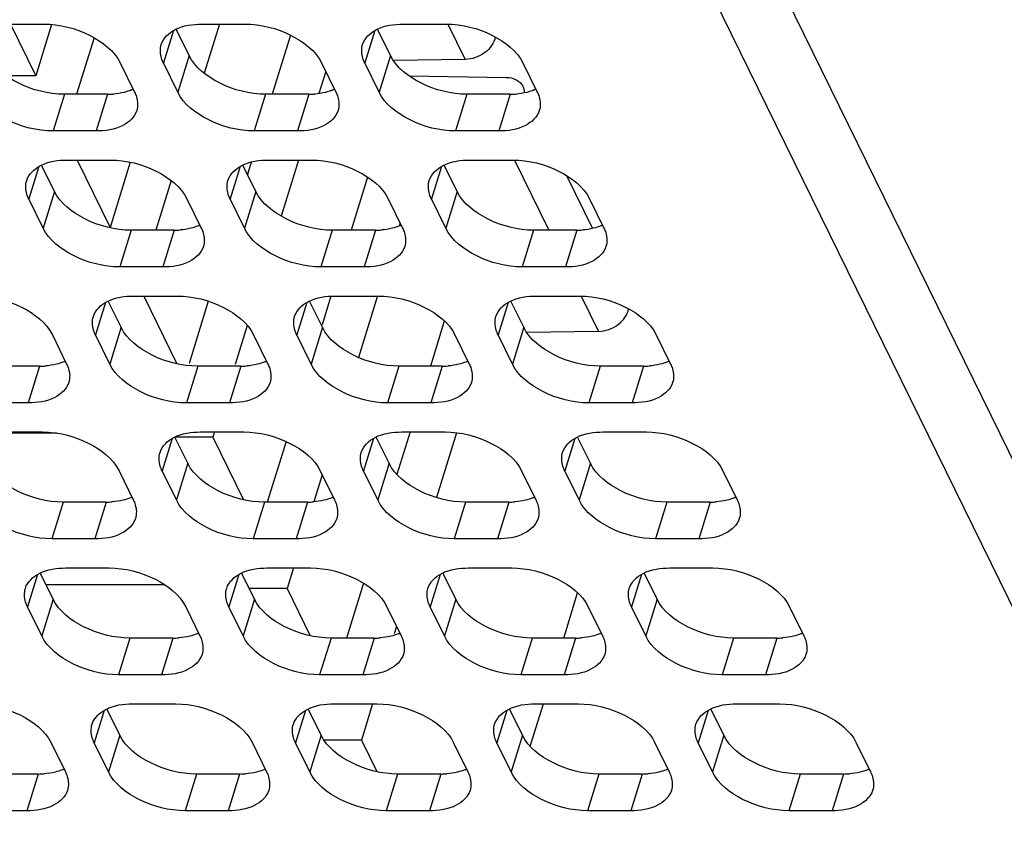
# Model space of a CAD drawing. Header units: millimetres. Extents: x 0 to 420, y 0 to 297.
# Tile 123 of 180: x 174 to 184, y 139 to 147. Entities that reach past the tile are written whole.
import ezdxf

# ---------------------------------------------------------------- set-up
doc = ezdxf.new("R2010")
doc.units = ezdxf.units.MM
doc.header["$LTSCALE"] = 23.1
doc.layers.get('0').update_dxf_attribs({"linetype": 'CONTINUOUS'})
doc.layers.add('ASSI', color=7, linetype='CONTINUOUS')

msp = doc.modelspace()

# ---------------------------------------------------------------- linework, layer by layer
at = {"color": 7, "linetype": 'CONTINUOUS'}
for p, q in [((174.210667, 146.708706), (174.454632, 146.211559)), ((174.607088, 146.704906), (174.454632, 146.211559)), ((176.218976, 146.708706), (176.073581, 146.23821)), ((175.015282, 146.57797), (174.84766, 146.035547)), ((176.902177, 146.60298), (176.726827, 146.035547)), ((178.581545, 146.369319), (177.891913, 146.359391)), ((174.454632, 146.211559), (174.174671, 146.211559)), ((177.241743, 146.253965), (177.176345, 146.042337)), ((178.043794, 146.211099), (178.975888, 146.19756)), ((174.851255, 145.403325), (175.16843, 144.756992)), ((175.361824, 145.382814), (175.16843, 144.756992)), ((176.525364, 145.383614), (176.488906, 145.265634)), ((176.978876, 145.403325), (176.81272, 144.865644)), ((177.644048, 145.239258), (177.486727, 144.730166)), ((175.754843, 145.206772), (175.607561, 144.730166)), ((177.955541, 144.799398), (177.946546, 144.770289)), ((175.491843, 144.097944), (175.810962, 143.447649)), ((177.290857, 144.096331), (177.205721, 143.820831)), ((177.739504, 144.1003), (177.556575, 143.508343)), ((176.112694, 144.048213), (175.927941, 143.450351)), ((176.487864, 143.814409), (176.372489, 143.441058)), ((178.380458, 143.857863), (178.246627, 143.424785)), ((174.660787, 142.780646), (174.104783, 142.780646)), ((176.172089, 142.792563), (176.156765, 142.742975)), ((178.051255, 142.792563), (177.925601, 142.385944)), ((178.496454, 142.785374), (178.304328, 142.163653)), ((176.156765, 142.742975), (175.792619, 142.742975)), ((176.156765, 142.742975), (176.45155, 142.142268)), ((176.859746, 142.701257), (176.67994, 142.119404)), ((177.208158, 142.380863), (177.128216, 142.122171)), ((176.931989, 141.487182), (176.870563, 141.288408)), ((175.693059, 141.326078), (174.553703, 141.326078)), ((176.870563, 141.288408), (176.506417, 141.288408)), ((176.870563, 141.288408), (177.092137, 140.836888)), ((177.602861, 141.341557), (177.43984, 140.814023)), ((179.527802, 140.814023), (179.661634, 141.247101)), ((177.921956, 140.926296), (177.899986, 140.855203)), ((177.691889, 140.181801), (177.584361, 139.833841)), ((179.206776, 139.775183), (179.332431, 140.181801)), ((177.584361, 139.833841), (177.225414, 139.833841)), ((177.584361, 139.833841), (177.732725, 139.531507))]:
    msp.add_line(p, q, dxfattribs=at)
at = {"color": 9, "linetype": 'CONTINUOUS'}
for p, q in [((178.415273, 146.708145), (178.581545, 146.369319)), ((179.055861, 145.402764), (179.385924, 144.730166)), ((179.696449, 144.097383), (179.862721, 143.758557))]:
    msp.add_line(p, q, dxfattribs=at)
at = {"color": 7, "linetype": 'CONTINUOUS'}
for points, knots in [([(178.870967, 146.585833), (178.860771, 146.526319), (178.77492, 146.415231), (178.64806, 146.370276), (178.581545, 146.369319)], [0, 0, 0, 0, 0.4758067, 1, 1, 1, 1]), ([(178.975888, 146.19756), (179.009187, 146.197077), (179.072858, 146.184959), (179.121448, 146.138873), (179.134183, 146.112956)], [0, 0, 0, 0, 0.53558746, 1, 1, 1, 1])]:
    msp.add_open_spline(points, degree=3, knots=knots, dxfattribs=at)
msp.add_open_spline([(179.134183, 146.112956), (179.143858, 146.093265), (179.148385, 146.07048), (179.147747, 146.04855)], degree=3, dxfattribs=at)
at = {"layer": 'ASSI', "color": 9, "linetype": 'CONTINUOUS'}
for p, q in [((187.520251, 135.03305), (171.185259, 168.320264)), ((186.996844, 134.680553), (170.661852, 167.967767)), ((175.77791, 146.646545), (175.681864, 146.33574)), ((177.712138, 146.646545), (177.616092, 146.33574)), ((175.928062, 146.408513), (175.819132, 146.056016)), ((177.86229, 146.408513), (177.75336, 146.056016)), ((174.729496, 146.035547), (174.620566, 145.68305)), ((175.143973, 146.035547), (175.035043, 145.68305)), ((176.663724, 146.035547), (176.554794, 145.68305)), ((177.078201, 146.035547), (176.969272, 145.68305)), ((178.597952, 146.035547), (178.489022, 145.68305)), ((179.012429, 146.035547), (178.9035, 145.68305)), ((174.484269, 145.341164), (174.388223, 145.030359)), ((176.418497, 145.341164), (176.322451, 145.030359)), ((178.352726, 145.341164), (178.25668, 145.030359)), ((174.634422, 145.103132), (174.525492, 144.750635)), ((176.56865, 145.103132), (176.45972, 144.750635)), ((178.502878, 145.103132), (178.393948, 144.750635)), ((175.370084, 144.730166), (175.261154, 144.377669)), ((175.784561, 144.730166), (175.675631, 144.377669)), ((177.304312, 144.730166), (177.195382, 144.377669)), ((177.718789, 144.730166), (177.609859, 144.377669)), ((179.23854, 144.730166), (179.12961, 144.377669)), ((179.653017, 144.730166), (179.544088, 144.377669)), ((175.124857, 144.035783), (175.028811, 143.724978)), ((177.059085, 144.035783), (176.963039, 143.724978)), ((178.993313, 144.035783), (178.897267, 143.724978)), ((175.27501, 143.797751), (175.16608, 143.445254)), ((177.209238, 143.797751), (177.100308, 143.445254)), ((179.143466, 143.797751), (179.034536, 143.445254)), ((174.490921, 143.424785), (174.381991, 143.072288)), ((176.010672, 143.424785), (175.901742, 143.072288)), ((176.425149, 143.424785), (176.316219, 143.072288)), ((177.9449, 143.424785), (177.83597, 143.072288)), ((178.359377, 143.424785), (178.250447, 143.072288)), ((179.879128, 143.424785), (179.770198, 143.072288)), ((180.293605, 143.424785), (180.184675, 143.072288)), ((175.765445, 142.730402), (175.669399, 142.419597)), ((177.699673, 142.730402), (177.603627, 142.419597)), ((179.633901, 142.730402), (179.537855, 142.419597)), ((175.915598, 142.49237), (175.806668, 142.139873)), ((177.849826, 142.49237), (177.740896, 142.139873)), ((179.784054, 142.49237), (179.675124, 142.139873)), ((174.717032, 142.119404), (174.608102, 141.766907)), ((175.131509, 142.119404), (175.022579, 141.766907)), ((176.65126, 142.119404), (176.54233, 141.766907)), ((177.065737, 142.119404), (176.956807, 141.766907)), ((178.585488, 142.119404), (178.476558, 141.766907)), ((178.999965, 142.119404), (178.891035, 141.766907)), ((180.519716, 142.119404), (180.410786, 141.766907)), ((180.934193, 142.119404), (180.825263, 141.766907)), ((174.471805, 141.425021), (174.375759, 141.114216)), ((176.406033, 141.425021), (176.309987, 141.114216)), ((178.340261, 141.425021), (178.244215, 141.114216)), ((180.274489, 141.425021), (180.178443, 141.114216)), ((174.621958, 141.186989), (174.513028, 140.834492)), ((176.556186, 141.186989), (176.447256, 140.834492)), ((178.490414, 141.186989), (178.381484, 140.834492)), ((180.424642, 141.186989), (180.315712, 140.834492)), ((175.357619, 140.814023), (175.24869, 140.461526)), ((175.772097, 140.814023), (175.663167, 140.461526)), ((177.291848, 140.814023), (177.182918, 140.461526)), ((177.706325, 140.814023), (177.597395, 140.461526)), ((179.226076, 140.814023), (179.117146, 140.461526)), ((179.640553, 140.814023), (179.531623, 140.461526)), ((181.160304, 140.814023), (181.051374, 140.461526)), ((181.574781, 140.814023), (181.465851, 140.461526)), ((175.112393, 140.11964), (175.016347, 139.808835)), ((177.046621, 140.11964), (176.950575, 139.808835)), ((178.980849, 140.11964), (178.884803, 139.808835)), ((180.915077, 140.11964), (180.819031, 139.808835)), ((175.262546, 139.881608), (175.153616, 139.529111)), ((177.196774, 139.881608), (177.087844, 139.529111)), ((179.131002, 139.881608), (179.022072, 139.529111)), ((181.06523, 139.881608), (180.9563, 139.529111)), ((174.478457, 139.508642), (174.369527, 139.156145)), ((175.998207, 139.508642), (175.889278, 139.156145)), ((176.412685, 139.508642), (176.303755, 139.156145)), ((177.932435, 139.508642), (177.823506, 139.156145)), ((178.346913, 139.508642), (178.237983, 139.156145)), ((179.866664, 139.508642), (179.757734, 139.156145)), ((180.281141, 139.508642), (180.172211, 139.156145)), ((181.800892, 139.508642), (181.691962, 139.156145)), ((182.215369, 139.508642), (182.106439, 139.156145))]:
    msp.add_line(p, q, dxfattribs=at)
at = {"layer": 'ASSI', "color": 7, "linetype": 'CONTINUOUS'}
for p, q in [((174.117247, 146.708706), (174.531724, 146.708706)), ((175.928062, 146.408513), (175.804367, 146.660578)), ((176.051475, 146.708706), (176.465952, 146.708706)), ((177.86229, 146.408513), (177.738595, 146.660578)), ((177.985703, 146.708706), (178.400181, 146.708706)), ((175.267386, 146.33574), (175.404655, 146.056016)), ((175.819132, 146.056016), (175.681864, 146.33574)), ((177.201614, 146.33574), (177.338883, 146.056016)), ((177.75336, 146.056016), (177.616092, 146.33574)), ((179.135842, 146.33574), (179.273111, 146.056016)), ((175.143973, 146.035547), (174.729496, 146.035547)), ((177.078201, 146.035547), (176.663724, 146.035547)), ((179.012429, 146.035547), (178.597952, 146.035547)), ((175.035043, 145.68305), (174.620566, 145.68305)), ((176.969272, 145.68305), (176.554794, 145.68305)), ((178.9035, 145.68305), (178.489022, 145.68305)), ((174.634422, 145.103132), (174.510726, 145.355197)), ((174.757835, 145.403325), (175.172312, 145.403325)), ((176.56865, 145.103132), (176.444955, 145.355197)), ((176.692063, 145.403325), (177.10654, 145.403325)), ((178.502878, 145.103132), (178.379183, 145.355197)), ((178.626291, 145.403325), (179.040768, 145.403325)), ((179.555666, 145.254092), (179.804791, 144.74643)), ((174.525492, 144.750635), (174.388223, 145.030359)), ((175.907974, 145.030359), (176.045243, 144.750635)), ((176.45972, 144.750635), (176.322451, 145.030359)), ((177.842202, 145.030359), (177.979471, 144.750635)), ((178.393948, 144.750635), (178.25668, 145.030359)), ((179.77643, 145.030359), (179.913699, 144.750635)), ((175.784561, 144.730166), (175.370084, 144.730166)), ((177.718789, 144.730166), (177.304312, 144.730166)), ((179.653017, 144.730166), (179.23854, 144.730166)), ((175.675631, 144.377669), (175.261154, 144.377669)), ((177.609859, 144.377669), (177.195382, 144.377669)), ((179.544088, 144.377669), (179.12961, 144.377669)), ((175.398423, 144.097944), (175.8129, 144.097944)), ((177.332651, 144.097944), (177.747128, 144.097944)), ((179.266879, 144.097944), (179.681356, 144.097944)), ((175.27501, 143.797751), (175.151314, 144.049816)), ((177.209238, 143.797751), (177.085542, 144.049816)), ((179.143466, 143.797751), (179.019771, 144.049816)), ((174.614334, 143.724978), (174.751603, 143.445254)), ((175.16608, 143.445254), (175.028811, 143.724978)), ((176.548562, 143.724978), (176.685831, 143.445254)), ((177.100308, 143.445254), (176.963039, 143.724978)), ((178.48279, 143.724978), (178.620059, 143.445254)), ((179.034536, 143.445254), (178.897267, 143.724978)), ((179.862721, 143.758557), (179.173089, 143.748629)), ((180.417018, 143.724978), (180.554287, 143.445254)), ((174.490921, 143.424785), (174.076444, 143.424785)), ((176.425149, 143.424785), (176.010672, 143.424785)), ((178.359377, 143.424785), (177.9449, 143.424785)), ((180.293605, 143.424785), (179.879128, 143.424785)), ((174.381991, 143.072288), (173.967514, 143.072288)), ((176.316219, 143.072288), (175.901742, 143.072288)), ((178.250447, 143.072288), (177.83597, 143.072288)), ((180.184675, 143.072288), (179.770198, 143.072288)), ((174.104783, 142.792563), (174.51926, 142.792563)), ((176.039011, 142.792563), (176.453488, 142.792563)), ((177.973239, 142.792563), (178.387716, 142.792563)), ((179.907467, 142.792563), (180.321944, 142.792563)), ((175.915598, 142.49237), (175.791902, 142.744435)), ((177.849826, 142.49237), (177.72613, 142.744435)), ((179.784054, 142.49237), (179.660358, 142.744435)), ((175.254922, 142.419597), (175.392191, 142.139873)), ((175.806668, 142.139873), (175.669399, 142.419597)), ((177.18915, 142.419597), (177.326419, 142.139873)), ((177.740896, 142.139873), (177.603627, 142.419597)), ((179.123378, 142.419597), (179.260647, 142.139873)), ((179.675124, 142.139873), (179.537855, 142.419597)), ((181.057606, 142.419597), (181.194875, 142.139873)), ((175.131509, 142.119404), (174.717032, 142.119404)), ((177.065737, 142.119404), (176.65126, 142.119404)), ((178.999965, 142.119404), (178.585488, 142.119404)), ((180.934193, 142.119404), (180.519716, 142.119404)), ((175.022579, 141.766907), (174.608102, 141.766907)), ((176.956807, 141.766907), (176.54233, 141.766907)), ((178.891035, 141.766907), (178.476558, 141.766907)), ((180.825263, 141.766907), (180.410786, 141.766907)), ((174.745371, 141.487182), (175.159848, 141.487182)), ((176.679599, 141.487182), (177.094076, 141.487182)), ((178.613827, 141.487182), (179.028304, 141.487182)), ((180.548055, 141.487182), (180.962532, 141.487182)), ((174.621958, 141.186989), (174.498262, 141.439054)), ((176.556186, 141.186989), (176.43249, 141.439054)), ((178.490414, 141.186989), (178.366718, 141.439054)), ((180.424642, 141.186989), (180.300946, 141.439054)), ((174.513028, 140.834492), (174.375759, 141.114216)), ((175.89551, 141.114216), (176.032779, 140.834492)), ((176.447256, 140.834492), (176.309987, 141.114216)), ((177.829738, 141.114216), (177.967007, 140.834492)), ((178.381484, 140.834492), (178.244215, 141.114216)), ((179.763966, 141.114216), (179.901235, 140.834492)), ((180.315712, 140.834492), (180.178443, 141.114216)), ((181.698194, 141.114216), (181.835463, 140.834492)), ((175.772097, 140.814023), (175.357619, 140.814023)), ((177.706325, 140.814023), (177.291848, 140.814023)), ((179.640553, 140.814023), (179.226076, 140.814023)), ((181.574781, 140.814023), (181.160304, 140.814023)), ((175.663167, 140.461526), (175.24869, 140.461526)), ((177.597395, 140.461526), (177.182918, 140.461526)), ((179.531623, 140.461526), (179.117146, 140.461526)), ((181.465851, 140.461526), (181.051374, 140.461526)), ((175.262546, 139.881608), (175.13885, 140.133673)), ((175.385958, 140.181801), (175.800436, 140.181801)), ((177.196774, 139.881608), (177.073078, 140.133673)), ((177.320187, 140.181801), (177.734664, 140.181801)), ((179.131002, 139.881608), (179.007306, 140.133673)), ((179.254415, 140.181801), (179.668892, 140.181801)), ((181.06523, 139.881608), (180.941534, 140.133673)), ((181.188643, 140.181801), (181.60312, 140.181801)), ((174.60187, 139.808835), (174.739138, 139.529111)), ((175.153616, 139.529111), (175.016347, 139.808835)), ((176.536098, 139.808835), (176.673366, 139.529111)), ((177.087844, 139.529111), (176.950575, 139.808835)), ((178.470326, 139.808835), (178.607595, 139.529111)), ((179.022072, 139.529111), (178.884803, 139.808835)), ((180.404554, 139.808835), (180.541823, 139.529111)), ((180.9563, 139.529111), (180.819031, 139.808835)), ((182.338782, 139.808835), (182.476051, 139.529111)), ((174.478457, 139.508642), (174.063979, 139.508642)), ((176.412685, 139.508642), (175.998207, 139.508642)), ((178.346913, 139.508642), (177.932435, 139.508642)), ((180.281141, 139.508642), (179.866664, 139.508642)), ((182.215369, 139.508642), (181.800892, 139.508642)), ((174.369527, 139.156145), (173.955049, 139.156145)), ((176.303755, 139.156145), (175.889278, 139.156145)), ((178.237983, 139.156145), (177.823506, 139.156145)), ((180.172211, 139.156145), (179.757734, 139.156145)), ((182.106439, 139.156145), (181.691962, 139.156145))]:
    msp.add_line(p, q, dxfattribs=at)
for centre, radius, start, end in [((175.219323, 146.452581), 0.407276, 292.495016, 294.9920115), ((177.153551, 146.452581), 0.407276, 292.495016, 294.9920115), ((179.08778, 146.452581), 0.407276, 292.495016, 294.9920115), ((175.144425, 146.80597), 0.770424, 269.9663934, 274.2651484), ((177.078653, 146.80597), 0.770424, 269.9663934, 274.2651484), ((179.012881, 146.80597), 0.770424, 269.9663934, 274.2651484), ((175.859911, 145.1472), 0.407276, 292.495016, 294.9920115), ((177.794139, 145.1472), 0.407276, 292.495016, 294.9920115), ((179.728367, 145.1472), 0.407276, 292.495016, 294.9920115), ((175.785013, 145.500589), 0.770424, 269.9663934, 274.2651484), ((177.719241, 145.500589), 0.770424, 269.9663934, 274.2651484), ((179.653469, 145.500589), 0.770424, 269.9663934, 274.2651484), ((174.566271, 143.841819), 0.407276, 292.495016, 294.9920115), ((176.500499, 143.841819), 0.407276, 292.495016, 294.9920115), ((178.434727, 143.841819), 0.407276, 292.495016, 294.9920115), ((180.368955, 143.841819), 0.407276, 292.495016, 294.9920115), ((174.491373, 144.195209), 0.770424, 269.9663934, 274.2651484), ((176.425601, 144.195209), 0.770424, 269.9663934, 274.2651484), ((178.359829, 144.195209), 0.770424, 269.9663934, 274.2651484), ((180.294057, 144.195209), 0.770424, 269.9663934, 274.2651484), ((175.131961, 142.889828), 0.770424, 269.9663934, 274.2651484), ((175.206859, 142.536438), 0.407276, 292.495016, 294.9920115), ((177.066189, 142.889828), 0.770424, 269.9663934, 274.2651484), ((177.141087, 142.536438), 0.407276, 292.495016, 294.9920115), ((179.000417, 142.889828), 0.770424, 269.9663934, 274.2651484), ((179.075315, 142.536438), 0.407276, 292.495016, 294.9920115), ((180.934645, 142.889828), 0.770424, 269.9663934, 274.2651484), ((181.009543, 142.536438), 0.407276, 292.495016, 294.9920115), ((175.772549, 141.584447), 0.770424, 269.9663934, 274.2651484), ((175.847447, 141.231057), 0.407276, 292.495016, 294.9920115), ((177.706777, 141.584447), 0.770424, 269.9663934, 274.2651484), ((177.781675, 141.231057), 0.407276, 292.495016, 294.9920115), ((179.641005, 141.584447), 0.770424, 269.9663934, 274.2651484), ((179.715903, 141.231057), 0.407276, 292.495016, 294.9920115), ((181.575233, 141.584447), 0.770424, 269.9663934, 274.2651484), ((181.650131, 141.231057), 0.407276, 292.495016, 294.9920115), ((174.553807, 139.925676), 0.407276, 292.495016, 294.9920115), ((176.488035, 139.925676), 0.407276, 292.495016, 294.9920115), ((178.422263, 139.925676), 0.407276, 292.495016, 294.9920115), ((180.356491, 139.925676), 0.407276, 292.495016, 294.9920115), ((182.290719, 139.925676), 0.407276, 292.495016, 294.9920115), ((174.478909, 140.279066), 0.770424, 269.9663934, 274.2651484), ((176.413137, 140.279066), 0.770424, 269.9663934, 274.2651484), ((178.347365, 140.279066), 0.770424, 269.9663934, 274.2651484), ((180.281593, 140.279066), 0.770424, 269.9663934, 274.2651484), ((182.215821, 140.279066), 0.770424, 269.9663934, 274.2651484)]:
    msp.add_arc(centre, radius, start, end, dxfattribs=at)
for points, knots in [([(174.531724, 146.708706), (174.684258, 146.708706), (174.965371, 146.637639), (175.209685, 146.453323), (175.267386, 146.33574)], [0, 0, 0, 0, 0.53801512, 1, 1, 1, 1]), ([(175.661266, 146.512952), (175.680507, 146.575145), (175.807506, 146.690849), (175.963935, 146.708706), (176.051475, 146.708706)], [0, 0, 0, 0, 0.42649912, 1, 1, 1, 1]), ([(176.465952, 146.708706), (176.618486, 146.708706), (176.899599, 146.637639), (177.143913, 146.453323), (177.201614, 146.33574)], [0, 0, 0, 0, 0.53801512, 1, 1, 1, 1]), ([(177.595494, 146.512952), (177.614735, 146.575145), (177.741734, 146.690849), (177.898163, 146.708706), (177.985703, 146.708706)], [0, 0, 0, 0, 0.42649912, 1, 1, 1, 1]), ([(178.400181, 146.708706), (178.552714, 146.708706), (178.833827, 146.637639), (179.078141, 146.453323), (179.135842, 146.33574)], [0, 0, 0, 0, 0.53801512, 1, 1, 1, 1]), ([(175.681864, 146.33574), (175.674598, 146.350546), (175.65176, 146.406177), (175.648334, 146.47115), (175.661266, 146.512952)], [0, 0, 0, 0, 0.2737353, 1, 1, 1, 1]), ([(177.616092, 146.33574), (177.608826, 146.350546), (177.585988, 146.406177), (177.582562, 146.47115), (177.595494, 146.512952)], [0, 0, 0, 0, 0.2737353, 1, 1, 1, 1]), ([(174.729496, 146.035547), (174.576962, 146.035547), (174.295849, 146.106614), (174.051536, 146.290929), (173.993834, 146.408513)], [0, 0, 0, 0, 0.53801512, 1, 1, 1, 1]), ([(176.663724, 146.035547), (176.51119, 146.035547), (176.230077, 146.106614), (175.985764, 146.290929), (175.928062, 146.408513)], [0, 0, 0, 0, 0.53801512, 1, 1, 1, 1]), ([(178.597952, 146.035547), (178.445418, 146.035547), (178.164305, 146.106614), (177.919992, 146.290929), (177.86229, 146.408513)], [0, 0, 0, 0, 0.53801512, 1, 1, 1, 1]), ([(174.620566, 145.68305), (174.468032, 145.68305), (174.186919, 145.754117), (173.942606, 145.938432), (173.884904, 146.056016)], [0, 0, 0, 0, 0.53801512, 1, 1, 1, 1]), ([(175.404655, 146.056016), (175.41192, 146.04121), (175.434759, 145.985578), (175.438185, 145.920605), (175.425252, 145.878804)], [0, 0, 0, 0, 0.2737353, 1, 1, 1, 1]), ([(176.554794, 145.68305), (176.40226, 145.68305), (176.121147, 145.754117), (175.876834, 145.938432), (175.819132, 146.056016)], [0, 0, 0, 0, 0.53801512, 1, 1, 1, 1]), ([(177.338883, 146.056016), (177.346149, 146.04121), (177.368987, 145.985578), (177.372413, 145.920605), (177.35948, 145.878804)], [0, 0, 0, 0, 0.2737353, 1, 1, 1, 1]), ([(178.489022, 145.68305), (178.336489, 145.68305), (178.055376, 145.754117), (177.811062, 145.938432), (177.75336, 146.056016)], [0, 0, 0, 0, 0.53801512, 1, 1, 1, 1]), ([(179.273111, 146.056016), (179.280377, 146.04121), (179.303215, 145.985578), (179.306641, 145.920605), (179.293708, 145.878804)], [0, 0, 0, 0, 0.2737353, 1, 1, 1, 1]), ([(175.425252, 145.878804), (175.406011, 145.816611), (175.279013, 145.700906), (175.122583, 145.68305), (175.035043, 145.68305)], [0, 0, 0, 0, 0.42649912, 1, 1, 1, 1]), ([(177.35948, 145.878804), (177.340239, 145.816611), (177.213241, 145.700906), (177.056811, 145.68305), (176.969272, 145.68305)], [0, 0, 0, 0, 0.42649912, 1, 1, 1, 1]), ([(179.293708, 145.878804), (179.274467, 145.816611), (179.147469, 145.700906), (178.991039, 145.68305), (178.9035, 145.68305)], [0, 0, 0, 0, 0.42649912, 1, 1, 1, 1]), ([(174.367626, 145.207571), (174.386867, 145.269764), (174.513866, 145.385468), (174.670295, 145.403325), (174.757835, 145.403325)], [0, 0, 0, 0, 0.42649912, 1, 1, 1, 1]), ([(175.172312, 145.403325), (175.324846, 145.403325), (175.605959, 145.332258), (175.850273, 145.147942), (175.907974, 145.030359)], [0, 0, 0, 0, 0.53801512, 1, 1, 1, 1]), ([(176.301854, 145.207571), (176.321095, 145.269764), (176.448094, 145.385468), (176.604523, 145.403325), (176.692063, 145.403325)], [0, 0, 0, 0, 0.42649912, 1, 1, 1, 1]), ([(177.10654, 145.403325), (177.259074, 145.403325), (177.540187, 145.332258), (177.784501, 145.147942), (177.842202, 145.030359)], [0, 0, 0, 0, 0.53801512, 1, 1, 1, 1]), ([(178.236082, 145.207571), (178.255323, 145.269764), (178.382322, 145.385468), (178.538751, 145.403325), (178.626291, 145.403325)], [0, 0, 0, 0, 0.42649912, 1, 1, 1, 1]), ([(179.040768, 145.403325), (179.193302, 145.403325), (179.474415, 145.332258), (179.718729, 145.147942), (179.77643, 145.030359)], [0, 0, 0, 0, 0.53801512, 1, 1, 1, 1]), ([(174.388223, 145.030359), (174.380958, 145.045165), (174.35812, 145.100796), (174.354693, 145.165769), (174.367626, 145.207571)], [0, 0, 0, 0, 0.2737353, 1, 1, 1, 1]), ([(176.322451, 145.030359), (176.315186, 145.045165), (176.292348, 145.100796), (176.288922, 145.165769), (176.301854, 145.207571)], [0, 0, 0, 0, 0.2737353, 1, 1, 1, 1]), ([(178.25668, 145.030359), (178.249414, 145.045165), (178.226576, 145.100796), (178.22315, 145.165769), (178.236082, 145.207571)], [0, 0, 0, 0, 0.2737353, 1, 1, 1, 1]), ([(175.370084, 144.730166), (175.21755, 144.730166), (174.936437, 144.801233), (174.692124, 144.985548), (174.634422, 145.103132)], [0, 0, 0, 0, 0.53801512, 1, 1, 1, 1]), ([(177.304312, 144.730166), (177.151778, 144.730166), (176.870665, 144.801233), (176.626352, 144.985548), (176.56865, 145.103132)], [0, 0, 0, 0, 0.53801512, 1, 1, 1, 1]), ([(179.23854, 144.730166), (179.086006, 144.730166), (178.804893, 144.801233), (178.56058, 144.985548), (178.502878, 145.103132)], [0, 0, 0, 0, 0.53801512, 1, 1, 1, 1]), ([(175.261154, 144.377669), (175.10862, 144.377669), (174.827507, 144.448736), (174.583194, 144.633051), (174.525492, 144.750635)], [0, 0, 0, 0, 0.53801512, 1, 1, 1, 1]), ([(176.045243, 144.750635), (176.052508, 144.735829), (176.075347, 144.680197), (176.078773, 144.615224), (176.06584, 144.573423)], [0, 0, 0, 0, 0.2737353, 1, 1, 1, 1]), ([(177.195382, 144.377669), (177.042848, 144.377669), (176.761735, 144.448736), (176.517422, 144.633051), (176.45972, 144.750635)], [0, 0, 0, 0, 0.53801512, 1, 1, 1, 1]), ([(177.979471, 144.750635), (177.986736, 144.735829), (178.009575, 144.680197), (178.013001, 144.615224), (178.000068, 144.573423)], [0, 0, 0, 0, 0.2737353, 1, 1, 1, 1]), ([(179.12961, 144.377669), (178.977076, 144.377669), (178.695963, 144.448736), (178.45165, 144.633051), (178.393948, 144.750635)], [0, 0, 0, 0, 0.53801512, 1, 1, 1, 1]), ([(179.913699, 144.750635), (179.920965, 144.735829), (179.943803, 144.680197), (179.947229, 144.615224), (179.934296, 144.573423)], [0, 0, 0, 0, 0.2737353, 1, 1, 1, 1]), ([(176.06584, 144.573423), (176.046599, 144.51123), (175.919601, 144.395525), (175.763171, 144.377669), (175.675631, 144.377669)], [0, 0, 0, 0, 0.42649912, 1, 1, 1, 1]), ([(178.000068, 144.573423), (177.980827, 144.51123), (177.853829, 144.395525), (177.697399, 144.377669), (177.609859, 144.377669)], [0, 0, 0, 0, 0.42649912, 1, 1, 1, 1]), ([(179.934296, 144.573423), (179.915055, 144.51123), (179.788057, 144.395525), (179.631627, 144.377669), (179.544088, 144.377669)], [0, 0, 0, 0, 0.42649912, 1, 1, 1, 1]), ([(173.878672, 144.097944), (174.031206, 144.097944), (174.312319, 144.026877), (174.556632, 143.842561), (174.614334, 143.724978)], [0, 0, 0, 0, 0.53801512, 1, 1, 1, 1]), ([(175.008214, 143.90219), (175.027455, 143.964383), (175.154454, 144.080087), (175.310883, 144.097944), (175.398423, 144.097944)], [0, 0, 0, 0, 0.42649912, 1, 1, 1, 1]), ([(175.8129, 144.097944), (175.965434, 144.097944), (176.246547, 144.026877), (176.49086, 143.842561), (176.548562, 143.724978)], [0, 0, 0, 0, 0.53801512, 1, 1, 1, 1]), ([(176.942442, 143.90219), (176.961683, 143.964383), (177.088682, 144.080087), (177.245111, 144.097944), (177.332651, 144.097944)], [0, 0, 0, 0, 0.42649912, 1, 1, 1, 1]), ([(177.747128, 144.097944), (177.899662, 144.097944), (178.180775, 144.026877), (178.425089, 143.842561), (178.48279, 143.724978)], [0, 0, 0, 0, 0.53801512, 1, 1, 1, 1]), ([(178.87667, 143.90219), (178.895911, 143.964383), (179.02291, 144.080087), (179.179339, 144.097944), (179.266879, 144.097944)], [0, 0, 0, 0, 0.42649912, 1, 1, 1, 1]), ([(179.681356, 144.097944), (179.83389, 144.097944), (180.115003, 144.026877), (180.359317, 143.842561), (180.417018, 143.724978)], [0, 0, 0, 0, 0.53801512, 1, 1, 1, 1]), ([(179.862721, 143.758557), (179.929279, 143.759515), (180.056112, 143.804532), (180.142159, 143.915688), (180.152155, 143.975241)], [0, 0, 0, 0, 0.52433889, 1, 1, 1, 1]), ([(175.028811, 143.724978), (175.021546, 143.739784), (174.998708, 143.795415), (174.995281, 143.860388), (175.008214, 143.90219)], [0, 0, 0, 0, 0.2737353, 1, 1, 1, 1]), ([(176.963039, 143.724978), (176.955774, 143.739784), (176.932936, 143.795415), (176.929509, 143.860388), (176.942442, 143.90219)], [0, 0, 0, 0, 0.2737353, 1, 1, 1, 1]), ([(178.897267, 143.724978), (178.890002, 143.739784), (178.867164, 143.795415), (178.863738, 143.860388), (178.87667, 143.90219)], [0, 0, 0, 0, 0.2737353, 1, 1, 1, 1]), ([(176.010672, 143.424785), (175.858138, 143.424785), (175.577025, 143.495852), (175.332711, 143.680168), (175.27501, 143.797751)], [0, 0, 0, 0, 0.53801512, 1, 1, 1, 1]), ([(177.9449, 143.424785), (177.792366, 143.424785), (177.511253, 143.495852), (177.26694, 143.680168), (177.209238, 143.797751)], [0, 0, 0, 0, 0.53801512, 1, 1, 1, 1]), ([(179.879128, 143.424785), (179.726594, 143.424785), (179.445481, 143.495852), (179.201168, 143.680168), (179.143466, 143.797751)], [0, 0, 0, 0, 0.53801512, 1, 1, 1, 1]), ([(174.751603, 143.445254), (174.758868, 143.430448), (174.781706, 143.374817), (174.785133, 143.309844), (174.7722, 143.268042)], [0, 0, 0, 0, 0.2737353, 1, 1, 1, 1]), ([(175.901742, 143.072288), (175.749208, 143.072288), (175.468095, 143.143355), (175.223782, 143.32767), (175.16608, 143.445254)], [0, 0, 0, 0, 0.53801512, 1, 1, 1, 1]), ([(176.685831, 143.445254), (176.693096, 143.430448), (176.715934, 143.374817), (176.719361, 143.309844), (176.706428, 143.268042)], [0, 0, 0, 0, 0.2737353, 1, 1, 1, 1]), ([(177.83597, 143.072288), (177.683436, 143.072288), (177.402323, 143.143355), (177.15801, 143.32767), (177.100308, 143.445254)], [0, 0, 0, 0, 0.53801512, 1, 1, 1, 1]), ([(178.620059, 143.445254), (178.627324, 143.430448), (178.650163, 143.374817), (178.653589, 143.309844), (178.640656, 143.268042)], [0, 0, 0, 0, 0.2737353, 1, 1, 1, 1]), ([(179.770198, 143.072288), (179.617664, 143.072288), (179.336551, 143.143355), (179.092238, 143.32767), (179.034536, 143.445254)], [0, 0, 0, 0, 0.53801512, 1, 1, 1, 1]), ([(180.554287, 143.445254), (180.561552, 143.430448), (180.584391, 143.374817), (180.587817, 143.309844), (180.574884, 143.268042)], [0, 0, 0, 0, 0.2737353, 1, 1, 1, 1]), ([(174.7722, 143.268042), (174.752959, 143.205849), (174.62596, 143.090144), (174.469531, 143.072288), (174.381991, 143.072288)], [0, 0, 0, 0, 0.42649912, 1, 1, 1, 1]), ([(176.706428, 143.268042), (176.687187, 143.205849), (176.560188, 143.090144), (176.403759, 143.072288), (176.316219, 143.072288)], [0, 0, 0, 0, 0.42649912, 1, 1, 1, 1]), ([(178.640656, 143.268042), (178.621415, 143.205849), (178.494417, 143.090144), (178.337987, 143.072288), (178.250447, 143.072288)], [0, 0, 0, 0, 0.42649912, 1, 1, 1, 1]), ([(180.574884, 143.268042), (180.555643, 143.205849), (180.428645, 143.090144), (180.272215, 143.072288), (180.184675, 143.072288)], [0, 0, 0, 0, 0.42649912, 1, 1, 1, 1]), ([(174.51926, 142.792563), (174.671794, 142.792563), (174.952907, 142.721496), (175.19722, 142.53718), (175.254922, 142.419597)], [0, 0, 0, 0, 0.53801512, 1, 1, 1, 1]), ([(175.648802, 142.596809), (175.668043, 142.659002), (175.795041, 142.774706), (175.951471, 142.792563), (176.039011, 142.792563)], [0, 0, 0, 0, 0.42649912, 1, 1, 1, 1]), ([(176.453488, 142.792563), (176.606022, 142.792563), (176.887135, 142.721496), (177.131448, 142.53718), (177.18915, 142.419597)], [0, 0, 0, 0, 0.53801512, 1, 1, 1, 1]), ([(177.58303, 142.596809), (177.602271, 142.659002), (177.72927, 142.774706), (177.885699, 142.792563), (177.973239, 142.792563)], [0, 0, 0, 0, 0.42649912, 1, 1, 1, 1]), ([(178.387716, 142.792563), (178.54025, 142.792563), (178.821363, 142.721496), (179.065676, 142.53718), (179.123378, 142.419597)], [0, 0, 0, 0, 0.53801512, 1, 1, 1, 1]), ([(179.517258, 142.596809), (179.536499, 142.659002), (179.663498, 142.774706), (179.819927, 142.792563), (179.907467, 142.792563)], [0, 0, 0, 0, 0.42649912, 1, 1, 1, 1]), ([(180.321944, 142.792563), (180.474478, 142.792563), (180.755591, 142.721496), (180.999905, 142.53718), (181.057606, 142.419597)], [0, 0, 0, 0, 0.53801512, 1, 1, 1, 1]), ([(175.669399, 142.419597), (175.662134, 142.434403), (175.639296, 142.490034), (175.635869, 142.555007), (175.648802, 142.596809)], [0, 0, 0, 0, 0.2737353, 1, 1, 1, 1]), ([(177.603627, 142.419597), (177.596362, 142.434403), (177.573524, 142.490034), (177.570097, 142.555007), (177.58303, 142.596809)], [0, 0, 0, 0, 0.2737353, 1, 1, 1, 1]), ([(179.537855, 142.419597), (179.53059, 142.434403), (179.507752, 142.490034), (179.504325, 142.555007), (179.517258, 142.596809)], [0, 0, 0, 0, 0.2737353, 1, 1, 1, 1]), ([(174.717032, 142.119404), (174.564498, 142.119404), (174.283385, 142.190471), (174.039071, 142.374787), (173.98137, 142.49237)], [0, 0, 0, 0, 0.53801512, 1, 1, 1, 1]), ([(176.65126, 142.119404), (176.498726, 142.119404), (176.217613, 142.190471), (175.973299, 142.374787), (175.915598, 142.49237)], [0, 0, 0, 0, 0.53801512, 1, 1, 1, 1]), ([(178.585488, 142.119404), (178.432954, 142.119404), (178.151841, 142.190471), (177.907527, 142.374787), (177.849826, 142.49237)], [0, 0, 0, 0, 0.53801512, 1, 1, 1, 1]), ([(180.519716, 142.119404), (180.367182, 142.119404), (180.086069, 142.190471), (179.841756, 142.374787), (179.784054, 142.49237)], [0, 0, 0, 0, 0.53801512, 1, 1, 1, 1]), ([(174.608102, 141.766907), (174.455568, 141.766907), (174.174455, 141.837974), (173.930141, 142.022289), (173.87244, 142.139873)], [0, 0, 0, 0, 0.53801512, 1, 1, 1, 1]), ([(175.392191, 142.139873), (175.399456, 142.125067), (175.422294, 142.069436), (175.42572, 142.004463), (175.412788, 141.962661)], [0, 0, 0, 0, 0.2737353, 1, 1, 1, 1]), ([(176.54233, 141.766907), (176.389796, 141.766907), (176.108683, 141.837974), (175.86437, 142.022289), (175.806668, 142.139873)], [0, 0, 0, 0, 0.53801512, 1, 1, 1, 1]), ([(177.326419, 142.139873), (177.333684, 142.125067), (177.356522, 142.069436), (177.359949, 142.004463), (177.347016, 141.962661)], [0, 0, 0, 0, 0.2737353, 1, 1, 1, 1]), ([(178.476558, 141.766907), (178.324024, 141.766907), (178.042911, 141.837974), (177.798598, 142.022289), (177.740896, 142.139873)], [0, 0, 0, 0, 0.53801512, 1, 1, 1, 1]), ([(179.260647, 142.139873), (179.267912, 142.125067), (179.29075, 142.069436), (179.294177, 142.004463), (179.281244, 141.962661)], [0, 0, 0, 0, 0.2737353, 1, 1, 1, 1]), ([(180.410786, 141.766907), (180.258252, 141.766907), (179.977139, 141.837974), (179.732826, 142.022289), (179.675124, 142.139873)], [0, 0, 0, 0, 0.53801512, 1, 1, 1, 1]), ([(181.194875, 142.139873), (181.20214, 142.125067), (181.224979, 142.069436), (181.228405, 142.004463), (181.215472, 141.962661)], [0, 0, 0, 0, 0.2737353, 1, 1, 1, 1]), ([(175.412788, 141.962661), (175.393547, 141.900468), (175.266548, 141.784763), (175.110119, 141.766907), (175.022579, 141.766907)], [0, 0, 0, 0, 0.42649912, 1, 1, 1, 1]), ([(177.347016, 141.962661), (177.327775, 141.900468), (177.200776, 141.784763), (177.044347, 141.766907), (176.956807, 141.766907)], [0, 0, 0, 0, 0.42649912, 1, 1, 1, 1]), ([(179.281244, 141.962661), (179.262003, 141.900468), (179.135004, 141.784763), (178.978575, 141.766907), (178.891035, 141.766907)], [0, 0, 0, 0, 0.42649912, 1, 1, 1, 1]), ([(181.215472, 141.962661), (181.196231, 141.900468), (181.069233, 141.784763), (180.912803, 141.766907), (180.825263, 141.766907)], [0, 0, 0, 0, 0.42649912, 1, 1, 1, 1]), ([(174.355162, 141.291428), (174.374403, 141.353621), (174.501401, 141.469326), (174.657831, 141.487182), (174.745371, 141.487182)], [0, 0, 0, 0, 0.42649912, 1, 1, 1, 1]), ([(175.159848, 141.487182), (175.312382, 141.487182), (175.593495, 141.416115), (175.837808, 141.2318), (175.89551, 141.114216)], [0, 0, 0, 0, 0.53801512, 1, 1, 1, 1]), ([(176.28939, 141.291428), (176.308631, 141.353621), (176.435629, 141.469326), (176.592059, 141.487182), (176.679599, 141.487182)], [0, 0, 0, 0, 0.42649912, 1, 1, 1, 1]), ([(177.094076, 141.487182), (177.24661, 141.487182), (177.527723, 141.416115), (177.772036, 141.2318), (177.829738, 141.114216)], [0, 0, 0, 0, 0.53801512, 1, 1, 1, 1]), ([(178.223618, 141.291428), (178.242859, 141.353621), (178.369858, 141.469326), (178.526287, 141.487182), (178.613827, 141.487182)], [0, 0, 0, 0, 0.42649912, 1, 1, 1, 1]), ([(179.028304, 141.487182), (179.180838, 141.487182), (179.461951, 141.416115), (179.706264, 141.2318), (179.763966, 141.114216)], [0, 0, 0, 0, 0.53801512, 1, 1, 1, 1]), ([(180.157846, 141.291428), (180.177087, 141.353621), (180.304086, 141.469326), (180.460515, 141.487182), (180.548055, 141.487182)], [0, 0, 0, 0, 0.42649912, 1, 1, 1, 1]), ([(180.962532, 141.487182), (181.115066, 141.487182), (181.396179, 141.416115), (181.640492, 141.2318), (181.698194, 141.114216)], [0, 0, 0, 0, 0.53801512, 1, 1, 1, 1]), ([(174.375759, 141.114216), (174.368494, 141.129022), (174.345655, 141.184653), (174.342229, 141.249626), (174.355162, 141.291428)], [0, 0, 0, 0, 0.2737353, 1, 1, 1, 1]), ([(176.309987, 141.114216), (176.302722, 141.129022), (176.279883, 141.184653), (176.276457, 141.249626), (176.28939, 141.291428)], [0, 0, 0, 0, 0.2737353, 1, 1, 1, 1]), ([(178.244215, 141.114216), (178.23695, 141.129022), (178.214112, 141.184653), (178.210685, 141.249626), (178.223618, 141.291428)], [0, 0, 0, 0, 0.2737353, 1, 1, 1, 1]), ([(180.178443, 141.114216), (180.171178, 141.129022), (180.14834, 141.184653), (180.144913, 141.249626), (180.157846, 141.291428)], [0, 0, 0, 0, 0.2737353, 1, 1, 1, 1]), ([(175.357619, 140.814023), (175.205086, 140.814023), (174.923973, 140.88509), (174.679659, 141.069406), (174.621958, 141.186989)], [0, 0, 0, 0, 0.53801512, 1, 1, 1, 1]), ([(177.291848, 140.814023), (177.139314, 140.814023), (176.858201, 140.88509), (176.613887, 141.069406), (176.556186, 141.186989)], [0, 0, 0, 0, 0.53801512, 1, 1, 1, 1]), ([(179.226076, 140.814023), (179.073542, 140.814023), (178.792429, 140.88509), (178.548115, 141.069406), (178.490414, 141.186989)], [0, 0, 0, 0, 0.53801512, 1, 1, 1, 1]), ([(181.160304, 140.814023), (181.00777, 140.814023), (180.726657, 140.88509), (180.482343, 141.069406), (180.424642, 141.186989)], [0, 0, 0, 0, 0.53801512, 1, 1, 1, 1]), ([(175.24869, 140.461526), (175.096156, 140.461526), (174.815043, 140.532593), (174.570729, 140.716909), (174.513028, 140.834492)], [0, 0, 0, 0, 0.53801512, 1, 1, 1, 1]), ([(176.032779, 140.834492), (176.040044, 140.819686), (176.062882, 140.764055), (176.066308, 140.699082), (176.053376, 140.65728)], [0, 0, 0, 0, 0.2737353, 1, 1, 1, 1]), ([(177.182918, 140.461526), (177.030384, 140.461526), (176.749271, 140.532593), (176.504957, 140.716909), (176.447256, 140.834492)], [0, 0, 0, 0, 0.53801512, 1, 1, 1, 1]), ([(177.967007, 140.834492), (177.974272, 140.819686), (177.99711, 140.764055), (178.000536, 140.699082), (177.987604, 140.65728)], [0, 0, 0, 0, 0.2737353, 1, 1, 1, 1]), ([(179.117146, 140.461526), (178.964612, 140.461526), (178.683499, 140.532593), (178.439186, 140.716909), (178.381484, 140.834492)], [0, 0, 0, 0, 0.53801512, 1, 1, 1, 1]), ([(179.901235, 140.834492), (179.9085, 140.819686), (179.931338, 140.764055), (179.934765, 140.699082), (179.921832, 140.65728)], [0, 0, 0, 0, 0.2737353, 1, 1, 1, 1]), ([(181.051374, 140.461526), (180.89884, 140.461526), (180.617727, 140.532593), (180.373414, 140.716909), (180.315712, 140.834492)], [0, 0, 0, 0, 0.53801512, 1, 1, 1, 1]), ([(181.835463, 140.834492), (181.842728, 140.819686), (181.865566, 140.764055), (181.868993, 140.699082), (181.85606, 140.65728)], [0, 0, 0, 0, 0.2737353, 1, 1, 1, 1]), ([(176.053376, 140.65728), (176.034135, 140.595087), (175.907136, 140.479383), (175.750707, 140.461526), (175.663167, 140.461526)], [0, 0, 0, 0, 0.42649912, 1, 1, 1, 1]), ([(177.987604, 140.65728), (177.968363, 140.595087), (177.841364, 140.479383), (177.684935, 140.461526), (177.597395, 140.461526)], [0, 0, 0, 0, 0.42649912, 1, 1, 1, 1]), ([(179.921832, 140.65728), (179.902591, 140.595087), (179.775592, 140.479383), (179.619163, 140.461526), (179.531623, 140.461526)], [0, 0, 0, 0, 0.42649912, 1, 1, 1, 1]), ([(181.85606, 140.65728), (181.836819, 140.595087), (181.70982, 140.479383), (181.553391, 140.461526), (181.465851, 140.461526)], [0, 0, 0, 0, 0.42649912, 1, 1, 1, 1]), ([(173.866208, 140.181801), (174.018741, 140.181801), (174.299854, 140.110734), (174.544168, 139.926419), (174.60187, 139.808835)], [0, 0, 0, 0, 0.53801512, 1, 1, 1, 1]), ([(174.99575, 139.986047), (175.014991, 140.04824), (175.141989, 140.163945), (175.298419, 140.181801), (175.385958, 140.181801)], [0, 0, 0, 0, 0.42649912, 1, 1, 1, 1]), ([(175.800436, 140.181801), (175.95297, 140.181801), (176.234083, 140.110734), (176.478396, 139.926419), (176.536098, 139.808835)], [0, 0, 0, 0, 0.53801512, 1, 1, 1, 1]), ([(176.929978, 139.986047), (176.949219, 140.04824), (177.076217, 140.163945), (177.232647, 140.181801), (177.320187, 140.181801)], [0, 0, 0, 0, 0.42649912, 1, 1, 1, 1]), ([(177.734664, 140.181801), (177.887198, 140.181801), (178.168311, 140.110734), (178.412624, 139.926419), (178.470326, 139.808835)], [0, 0, 0, 0, 0.53801512, 1, 1, 1, 1]), ([(178.864206, 139.986047), (178.883447, 140.04824), (179.010445, 140.163945), (179.166875, 140.181801), (179.254415, 140.181801)], [0, 0, 0, 0, 0.42649912, 1, 1, 1, 1]), ([(179.668892, 140.181801), (179.821426, 140.181801), (180.102539, 140.110734), (180.346852, 139.926419), (180.404554, 139.808835)], [0, 0, 0, 0, 0.53801512, 1, 1, 1, 1]), ([(180.798434, 139.986047), (180.817675, 140.04824), (180.944674, 140.163945), (181.101103, 140.181801), (181.188643, 140.181801)], [0, 0, 0, 0, 0.42649912, 1, 1, 1, 1]), ([(181.60312, 140.181801), (181.755654, 140.181801), (182.036767, 140.110734), (182.28108, 139.926419), (182.338782, 139.808835)], [0, 0, 0, 0, 0.53801512, 1, 1, 1, 1]), ([(175.016347, 139.808835), (175.009081, 139.823641), (174.986243, 139.879273), (174.982817, 139.944245), (174.99575, 139.986047)], [0, 0, 0, 0, 0.2737353, 1, 1, 1, 1]), ([(176.950575, 139.808835), (176.94331, 139.823641), (176.920471, 139.879273), (176.917045, 139.944245), (176.929978, 139.986047)], [0, 0, 0, 0, 0.2737353, 1, 1, 1, 1]), ([(178.884803, 139.808835), (178.877538, 139.823641), (178.854699, 139.879273), (178.851273, 139.944245), (178.864206, 139.986047)], [0, 0, 0, 0, 0.2737353, 1, 1, 1, 1]), ([(180.819031, 139.808835), (180.811766, 139.823641), (180.788928, 139.879273), (180.785501, 139.944245), (180.798434, 139.986047)], [0, 0, 0, 0, 0.2737353, 1, 1, 1, 1]), ([(175.998207, 139.508642), (175.845674, 139.508642), (175.564561, 139.579709), (175.320247, 139.764025), (175.262546, 139.881608)], [0, 0, 0, 0, 0.53801512, 1, 1, 1, 1]), ([(177.932435, 139.508642), (177.779902, 139.508642), (177.498789, 139.579709), (177.254475, 139.764025), (177.196774, 139.881608)], [0, 0, 0, 0, 0.53801512, 1, 1, 1, 1]), ([(179.866664, 139.508642), (179.71413, 139.508642), (179.433017, 139.579709), (179.188703, 139.764025), (179.131002, 139.881608)], [0, 0, 0, 0, 0.53801512, 1, 1, 1, 1]), ([(181.800892, 139.508642), (181.648358, 139.508642), (181.367245, 139.579709), (181.122931, 139.764025), (181.06523, 139.881608)], [0, 0, 0, 0, 0.53801512, 1, 1, 1, 1]), ([(174.739138, 139.529111), (174.746404, 139.514305), (174.769242, 139.458674), (174.772668, 139.393701), (174.759736, 139.351899)], [0, 0, 0, 0, 0.2737353, 1, 1, 1, 1]), ([(175.889278, 139.156145), (175.736744, 139.156145), (175.455631, 139.227212), (175.211317, 139.411528), (175.153616, 139.529111)], [0, 0, 0, 0, 0.53801512, 1, 1, 1, 1]), ([(176.673366, 139.529111), (176.680632, 139.514305), (176.70347, 139.458674), (176.706896, 139.393701), (176.693964, 139.351899)], [0, 0, 0, 0, 0.2737353, 1, 1, 1, 1]), ([(177.823506, 139.156145), (177.670972, 139.156145), (177.389859, 139.227212), (177.145545, 139.411528), (177.087844, 139.529111)], [0, 0, 0, 0, 0.53801512, 1, 1, 1, 1]), ([(178.607595, 139.529111), (178.61486, 139.514305), (178.637698, 139.458674), (178.641124, 139.393701), (178.628192, 139.351899)], [0, 0, 0, 0, 0.2737353, 1, 1, 1, 1]), ([(179.757734, 139.156145), (179.6052, 139.156145), (179.324087, 139.227212), (179.079773, 139.411528), (179.022072, 139.529111)], [0, 0, 0, 0, 0.53801512, 1, 1, 1, 1]), ([(180.541823, 139.529111), (180.549088, 139.514305), (180.571926, 139.458674), (180.575352, 139.393701), (180.56242, 139.351899)], [0, 0, 0, 0, 0.2737353, 1, 1, 1, 1]), ([(181.691962, 139.156145), (181.539428, 139.156145), (181.258315, 139.227212), (181.014002, 139.411528), (180.9563, 139.529111)], [0, 0, 0, 0, 0.53801512, 1, 1, 1, 1]), ([(182.476051, 139.529111), (182.483316, 139.514305), (182.506154, 139.458674), (182.509581, 139.393701), (182.496648, 139.351899)], [0, 0, 0, 0, 0.2737353, 1, 1, 1, 1]), ([(174.759736, 139.351899), (174.740495, 139.289706), (174.613496, 139.174002), (174.457067, 139.156145), (174.369527, 139.156145)], [0, 0, 0, 0, 0.42649912, 1, 1, 1, 1]), ([(176.693964, 139.351899), (176.674723, 139.289706), (176.547724, 139.174002), (176.391295, 139.156145), (176.303755, 139.156145)], [0, 0, 0, 0, 0.42649912, 1, 1, 1, 1]), ([(178.628192, 139.351899), (178.608951, 139.289706), (178.481952, 139.174002), (178.325523, 139.156145), (178.237983, 139.156145)], [0, 0, 0, 0, 0.42649912, 1, 1, 1, 1]), ([(180.56242, 139.351899), (180.543179, 139.289706), (180.41618, 139.174002), (180.259751, 139.156145), (180.172211, 139.156145)], [0, 0, 0, 0, 0.42649912, 1, 1, 1, 1]), ([(182.496648, 139.351899), (182.477407, 139.289706), (182.350408, 139.174002), (182.193979, 139.156145), (182.106439, 139.156145)], [0, 0, 0, 0, 0.42649912, 1, 1, 1, 1])]:
    msp.add_open_spline(points, degree=3, knots=knots, dxfattribs=at)
for points in [[(175.305789, 146.053801), (175.271698, 146.045435), (175.236727, 146.040312), (175.201723, 146.03768)], [(175.375149, 146.076293), (175.352695, 146.066988), (175.329394, 146.059593), (175.305789, 146.053801)], [(177.240018, 146.053801), (177.205927, 146.045435), (177.170955, 146.040312), (177.135951, 146.03768)], [(177.309377, 146.076293), (177.286923, 146.066988), (177.263622, 146.059593), (177.240018, 146.053801)], [(179.174246, 146.053801), (179.140155, 146.045435), (179.105183, 146.040312), (179.070179, 146.03768)], [(179.243605, 146.076293), (179.221152, 146.066988), (179.19785, 146.059593), (179.174246, 146.053801)], [(176.015736, 144.770912), (175.993283, 144.761607), (175.969982, 144.754212), (175.946377, 144.74842)], [(177.949965, 144.770912), (177.927511, 144.761607), (177.90421, 144.754212), (177.880606, 144.74842)], [(179.884193, 144.770912), (179.861739, 144.761607), (179.838438, 144.754212), (179.814834, 144.74842)], [(175.946377, 144.74842), (175.912286, 144.740054), (175.877315, 144.734931), (175.842311, 144.732299)], [(177.880606, 144.74842), (177.846514, 144.740054), (177.811543, 144.734931), (177.776539, 144.732299)], [(179.814834, 144.74842), (179.780743, 144.740054), (179.745771, 144.734931), (179.710767, 144.732299)], [(174.652737, 143.443039), (174.618646, 143.434673), (174.583675, 143.42955), (174.548671, 143.426918)], [(174.722096, 143.465531), (174.699643, 143.456226), (174.676342, 143.448831), (174.652737, 143.443039)], [(176.586965, 143.443039), (176.552874, 143.434673), (176.517903, 143.42955), (176.482899, 143.426918)], [(176.656324, 143.465531), (176.633871, 143.456226), (176.61057, 143.448831), (176.586965, 143.443039)], [(178.521193, 143.443039), (178.487102, 143.434673), (178.452131, 143.42955), (178.417127, 143.426918)], [(178.590553, 143.465531), (178.568099, 143.456226), (178.544798, 143.448831), (178.521193, 143.443039)], [(180.455422, 143.443039), (180.42133, 143.434673), (180.386359, 143.42955), (180.351355, 143.426918)], [(180.524781, 143.465531), (180.502327, 143.456226), (180.479026, 143.448831), (180.455422, 143.443039)], [(175.293325, 142.137658), (175.259234, 142.129292), (175.224263, 142.124169), (175.189259, 142.121537)], [(175.362684, 142.16015), (175.340231, 142.150845), (175.31693, 142.143451), (175.293325, 142.137658)], [(177.227553, 142.137658), (177.193462, 142.129292), (177.158491, 142.124169), (177.123487, 142.121537)], [(177.296912, 142.16015), (177.274459, 142.150845), (177.251158, 142.143451), (177.227553, 142.137658)], [(179.161781, 142.137658), (179.12769, 142.129292), (179.092719, 142.124169), (179.057715, 142.121537)], [(179.23114, 142.16015), (179.208687, 142.150845), (179.185386, 142.143451), (179.161781, 142.137658)], [(181.096009, 142.137658), (181.061918, 142.129292), (181.026947, 142.124169), (180.991943, 142.121537)], [(181.165369, 142.16015), (181.142915, 142.150845), (181.119614, 142.143451), (181.096009, 142.137658)], [(175.933913, 140.832277), (175.899822, 140.823911), (175.864851, 140.818789), (175.829847, 140.816156)], [(176.003272, 140.854769), (175.980819, 140.845464), (175.957518, 140.83807), (175.933913, 140.832277)], [(177.868141, 140.832277), (177.83405, 140.823911), (177.799079, 140.818789), (177.764075, 140.816156)], [(177.9375, 140.854769), (177.915047, 140.845464), (177.891746, 140.83807), (177.868141, 140.832277)], [(179.802369, 140.832277), (179.768278, 140.823911), (179.733307, 140.818789), (179.698303, 140.816156)], [(179.871728, 140.854769), (179.849275, 140.845464), (179.825974, 140.83807), (179.802369, 140.832277)], [(181.736597, 140.832277), (181.702506, 140.823911), (181.667535, 140.818789), (181.632531, 140.816156)], [(181.805956, 140.854769), (181.783503, 140.845464), (181.760202, 140.83807), (181.736597, 140.832277)], [(174.640273, 139.526896), (174.606182, 139.518531), (174.57121, 139.513408), (174.536207, 139.510776)], [(174.709632, 139.549388), (174.687179, 139.540083), (174.663878, 139.532689), (174.640273, 139.526896)], [(176.574501, 139.526896), (176.54041, 139.518531), (176.505438, 139.513408), (176.470435, 139.510776)], [(176.64386, 139.549388), (176.621407, 139.540083), (176.598106, 139.532689), (176.574501, 139.526896)], [(178.508729, 139.526896), (178.474638, 139.518531), (178.439667, 139.513408), (178.404663, 139.510776)], [(178.578088, 139.549388), (178.555635, 139.540083), (178.532334, 139.532689), (178.508729, 139.526896)], [(180.442957, 139.526896), (180.408866, 139.518531), (180.373895, 139.513408), (180.338891, 139.510776)], [(180.512316, 139.549388), (180.489863, 139.540083), (180.466562, 139.532689), (180.442957, 139.526896)], [(182.377185, 139.526896), (182.343094, 139.518531), (182.308123, 139.513408), (182.273119, 139.510776)], [(182.446544, 139.549388), (182.424091, 139.540083), (182.40079, 139.532689), (182.377185, 139.526896)]]:
    msp.add_open_spline(points, degree=3, dxfattribs=at)

doc.saveas('drawing.dxf')
